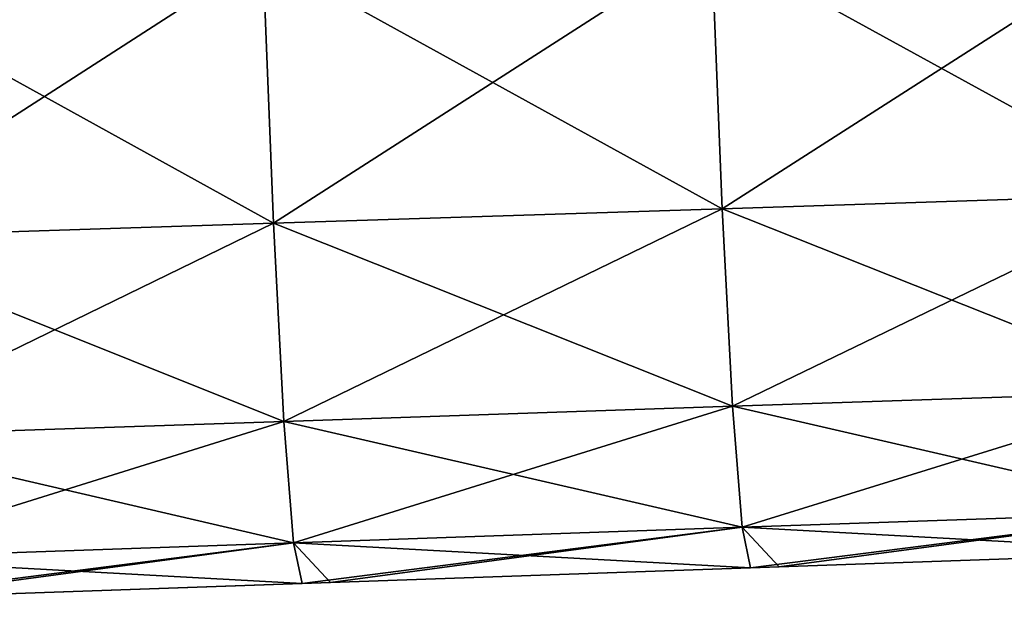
# Model space of a CAD drawing. Header units: millimetres. Extents: x -71 to 126, y -35 to 75.
# Tile 58 of 178: x -5.85 to 0.73, y -16.21 to -12.34. Entities that reach past the tile are written whole.
import ezdxf

# ---------------------------------------------------------------- set-up
doc = ezdxf.new("R2010")
doc.units = ezdxf.units.MM
doc.header["$LTSCALE"] = 52.536866
for name, color, linetype in [('11', 7, 'CONTINUOUS'), ('12', 7, 'CONTINUOUS'), ('417', 7, 'CONTINUOUS')]:
    doc.layers.add(name, color=color, linetype=linetype)

msp = doc.modelspace()

# ---------------------------------------------------------------- linework, layer by layer
at = {"layer": '11', "linetype": 'Continuous'}
for points in [[(-0.7733, -15.9981, 72.9323), (-0.7733, -15.9981, 69.9555), (2.2279, -15.8933, 70.0058), (-0.7733, -15.9981, 72.9323)], [(2.0355, -15.9001, 72.9814), (-0.7733, -15.9981, 72.9323), (2.2279, -15.8933, 70.0058), (2.0355, -15.9001, 72.9814)], [(-0.7733, -15.9981, 69.9555), (-0.7733, -15.9981, 66.9787), (2.2279, -15.8933, 67.0268), (-0.7733, -15.9981, 69.9555)], [(2.2279, -15.8933, 70.0058), (-0.7733, -15.9981, 69.9555), (2.2279, -15.8933, 67.0268), (2.2279, -15.8933, 70.0058)], [(-0.7733, -15.9981, 66.9787), (-0.7733, -15.9981, 64.0018), (2.2279, -15.8933, 64.0478), (-0.7733, -15.9981, 66.9787)], [(2.2279, -15.8933, 67.0268), (-0.7733, -15.9981, 66.9787), (2.2279, -15.8933, 64.0478), (2.2279, -15.8933, 67.0268)], [(-0.7733, -15.9981, 64.0018), (-0.7733, -15.9981, 61.025), (2.2279, -15.8933, 61.0689), (-0.7733, -15.9981, 64.0018)], [(2.2279, -15.8933, 64.0478), (-0.7733, -15.9981, 64.0018), (2.2279, -15.8933, 61.0689), (2.2279, -15.8933, 64.0478)], [(-0.7733, -15.9981, 61.025), (-0.7733, -15.9981, 58.0482), (2.2279, -15.8933, 58.0899), (-0.7733, -15.9981, 61.025)], [(2.2279, -15.8933, 61.0689), (-0.7733, -15.9981, 61.025), (2.2279, -15.8933, 58.0899), (2.2279, -15.8933, 61.0689)], [(-0.7733, -15.9981, 58.0482), (-0.7733, -15.9981, 55.0714), (2.2279, -15.8933, 55.1109), (-0.7733, -15.9981, 58.0482)], [(2.2279, -15.8933, 58.0899), (-0.7733, -15.9981, 58.0482), (2.2279, -15.8933, 55.1109), (2.2279, -15.8933, 58.0899)], [(-0.7733, -15.9981, 55.0714), (-0.7733, -15.9981, 52.0945), (2.2279, -15.8933, 52.132), (-0.7733, -15.9981, 55.0714)], [(2.2279, -15.8933, 55.1109), (-0.7733, -15.9981, 55.0714), (2.2279, -15.8933, 52.132), (2.2279, -15.8933, 55.1109)], [(-0.7733, -15.9981, 52.0945), (-0.7733, -15.9981, 49.1177), (2.2279, -15.8933, 49.153), (-0.7733, -15.9981, 52.0945)], [(2.2279, -15.8933, 52.132), (-0.7733, -15.9981, 52.0945), (2.2279, -15.8933, 49.153), (2.2279, -15.8933, 52.132)], [(-0.7733, -15.9981, 49.1177), (-0.7733, -15.9981, 46.1409), (2.2279, -15.8933, 46.174), (-0.7733, -15.9981, 49.1177)], [(2.2279, -15.8933, 49.153), (-0.7733, -15.9981, 49.1177), (2.2279, -15.8933, 46.174), (2.2279, -15.8933, 49.153)], [(-0.7733, -15.9981, 46.1409), (-0.7733, -15.9981, 43.164), (2.2279, -15.8933, 43.1951), (-0.7733, -15.9981, 46.1409)], [(2.2279, -15.8933, 46.174), (-0.7733, -15.9981, 46.1409), (2.2279, -15.8933, 43.1951), (2.2279, -15.8933, 46.174)], [(-0.7733, -15.9981, 43.164), (-0.7733, -15.9981, 40.1872), (2.2279, -15.8933, 40.2161), (-0.7733, -15.9981, 43.164)], [(2.2279, -15.8933, 43.1951), (-0.7733, -15.9981, 43.164), (2.2279, -15.8933, 40.2161), (2.2279, -15.8933, 43.1951)], [(-0.7733, -15.9981, 40.1872), (-0.7733, -15.9981, 37.2104), (2.2279, -15.8933, 37.2371), (-0.7733, -15.9981, 40.1872)], [(2.2279, -15.8933, 40.2161), (-0.7733, -15.9981, 40.1872), (2.2279, -15.8933, 37.2371), (2.2279, -15.8933, 40.2161)], [(-0.7733, -15.9981, 37.2104), (-0.7733, -15.9981, 34.2335), (2.2279, -15.8933, 34.2581), (-0.7733, -15.9981, 37.2104)], [(2.2279, -15.8933, 37.2371), (-0.7733, -15.9981, 37.2104), (2.2279, -15.8933, 34.2581), (2.2279, -15.8933, 37.2371)], [(-0.7733, -15.9981, 34.2335), (-0.7733, -15.9981, 31.2567), (2.2279, -15.8933, 31.2792), (-0.7733, -15.9981, 34.2335)], [(2.2279, -15.8933, 34.2581), (-0.7733, -15.9981, 34.2335), (2.2279, -15.8933, 31.2792), (2.2279, -15.8933, 34.2581)], [(-0.7733, -15.9981, 31.2567), (-0.7733, -15.9981, 28.2799), (2.2279, -15.8933, 28.3002), (-0.7733, -15.9981, 31.2567)], [(2.2279, -15.8933, 31.2792), (-0.7733, -15.9981, 31.2567), (2.2279, -15.8933, 28.3002), (2.2279, -15.8933, 31.2792)], [(-0.7733, -15.9981, 28.2799), (-0.7733, -15.9981, 25.3031), (2.2279, -15.8933, 25.3212), (-0.7733, -15.9981, 28.2799)], [(2.2279, -15.8933, 28.3002), (-0.7733, -15.9981, 28.2799), (2.2279, -15.8933, 25.3212), (2.2279, -15.8933, 28.3002)], [(-0.7733, -15.9981, 25.3031), (-0.7733, -15.9981, 22.3262), (2.2279, -15.8933, 22.3423), (-0.7733, -15.9981, 25.3031)], [(2.2279, -15.8933, 25.3212), (-0.7733, -15.9981, 25.3031), (2.2279, -15.8933, 22.3423), (2.2279, -15.8933, 25.3212)], [(-0.7733, -15.9981, 22.3262), (-0.7733, -15.9981, 19.3494), (2.2279, -15.8933, 19.3633), (-0.7733, -15.9981, 22.3262)], [(2.2279, -15.8933, 22.3423), (-0.7733, -15.9981, 22.3262), (2.2279, -15.8933, 19.3633), (2.2279, -15.8933, 22.3423)], [(-0.7733, -15.9981, 19.3494), (-0.7733, -15.9981, 16.3726), (2.2279, -15.8933, 16.3843), (-0.7733, -15.9981, 19.3494)], [(2.2279, -15.8933, 19.3633), (-0.7733, -15.9981, 19.3494), (2.2279, -15.8933, 16.3843), (2.2279, -15.8933, 19.3633)], [(-0.7733, -15.9981, 16.3726), (-0.7733, -15.9981, 13.3957), (2.2279, -15.8933, 13.4054), (-0.7733, -15.9981, 16.3726)], [(2.2279, -15.8933, 16.3843), (-0.7733, -15.9981, 16.3726), (2.2279, -15.8933, 13.4054), (2.2279, -15.8933, 16.3843)], [(-0.7733, -15.9981, 13.3957), (-0.7733, -15.9981, 10.4189), (2.2279, -15.8933, 10.4264), (-0.7733, -15.9981, 13.3957)], [(2.2279, -15.8933, 13.4054), (-0.7733, -15.9981, 13.3957), (2.2279, -15.8933, 10.4264), (2.2279, -15.8933, 13.4054)], [(-0.7733, -15.9981, 10.4189), (-0.7733, -15.9981, 7.4421), (2.2279, -15.8933, 7.4474), (-0.7733, -15.9981, 10.4189)], [(2.2279, -15.8933, 10.4264), (-0.7733, -15.9981, 10.4189), (2.2279, -15.8933, 7.4474), (2.2279, -15.8933, 10.4264)], [(-0.7733, -15.9981, 7.4421), (-0.7733, -15.9981, 4.4652), (2.2279, -15.8933, 4.4685), (-0.7733, -15.9981, 7.4421)], [(2.2279, -15.8933, 7.4474), (-0.7733, -15.9981, 7.4421), (2.2279, -15.8933, 4.4685), (2.2279, -15.8933, 7.4474)], [(-0.7733, -15.9981, 4.4652), (-0.7733, -15.9981, 1.4884), (2.2279, -15.8933, 1.4895), (-0.7733, -15.9981, 4.4652)], [(2.2279, -15.8933, 4.4685), (-0.7733, -15.9981, 4.4652), (2.2279, -15.8933, 1.4895), (2.2279, -15.8933, 4.4685)], [(-0.7733, -15.9981, 1.4884), (-0.7733, -15.9981, -1.4884), (2.2279, -15.8933, 1.4895), (-0.7733, -15.9981, 1.4884)], [(-0.7733, -15.9981, -1.4884), (-0.7733, -15.9981, -4.4652), (2.2279, -15.8933, -1.4895), (-0.7733, -15.9981, -1.4884)], [(2.2279, -15.8933, 1.4895), (-0.7733, -15.9981, -1.4884), (2.2279, -15.8933, -1.4895), (2.2279, -15.8933, 1.4895)], [(-0.7733, -15.9981, -4.4652), (-0.7733, -15.9981, -7.4421), (2.2279, -15.8933, -4.4685), (-0.7733, -15.9981, -4.4652)], [(2.2279, -15.8933, -1.4895), (-0.7733, -15.9981, -4.4652), (2.2279, -15.8933, -4.4685), (2.2279, -15.8933, -1.4895)], [(-0.7733, -15.9981, -7.4421), (-0.7733, -15.9981, -10.4189), (2.2279, -15.8933, -7.4474), (-0.7733, -15.9981, -7.4421)], [(2.2279, -15.8933, -4.4685), (-0.7733, -15.9981, -7.4421), (2.2279, -15.8933, -7.4474), (2.2279, -15.8933, -4.4685)], [(-0.7733, -15.9981, -10.4189), (-0.7733, -15.9981, -13.3957), (2.2279, -15.8933, -10.4264), (-0.7733, -15.9981, -10.4189)], [(2.2279, -15.8933, -7.4474), (-0.7733, -15.9981, -10.4189), (2.2279, -15.8933, -10.4264), (2.2279, -15.8933, -7.4474)], [(-0.7733, -15.9981, -13.3957), (-0.7733, -15.9981, -16.3726), (2.2279, -15.8933, -13.4054), (-0.7733, -15.9981, -13.3957)], [(2.2279, -15.8933, -10.4264), (-0.7733, -15.9981, -13.3957), (2.2279, -15.8933, -13.4054), (2.2279, -15.8933, -10.4264)], [(-0.7733, -15.9981, -16.3726), (-0.7733, -15.9981, -19.3494), (2.2279, -15.8933, -16.3843), (-0.7733, -15.9981, -16.3726)], [(2.2279, -15.8933, -13.4054), (-0.7733, -15.9981, -16.3726), (2.2279, -15.8933, -16.3843), (2.2279, -15.8933, -13.4054)], [(-0.7733, -15.9981, -19.3494), (-0.7733, -15.9981, -22.3262), (2.2279, -15.8933, -19.3633), (-0.7733, -15.9981, -19.3494)], [(2.2279, -15.8933, -16.3843), (-0.7733, -15.9981, -19.3494), (2.2279, -15.8933, -19.3633), (2.2279, -15.8933, -16.3843)], [(-0.7733, -15.9981, -22.3262), (-0.7733, -15.9981, -25.3031), (2.2279, -15.8933, -22.3423), (-0.7733, -15.9981, -22.3262)], [(2.2279, -15.8933, -19.3633), (-0.7733, -15.9981, -22.3262), (2.2279, -15.8933, -22.3423), (2.2279, -15.8933, -19.3633)], [(-0.7733, -15.9981, -25.3031), (-0.7733, -15.9981, -28.2799), (2.2279, -15.8933, -25.3212), (-0.7733, -15.9981, -25.3031)], [(2.2279, -15.8933, -22.3423), (-0.7733, -15.9981, -25.3031), (2.2279, -15.8933, -25.3212), (2.2279, -15.8933, -22.3423)], [(-0.7733, -15.9981, -28.2799), (-0.7733, -15.9981, -31.2567), (2.2279, -15.8933, -28.3002), (-0.7733, -15.9981, -28.2799)], [(2.2279, -15.8933, -25.3212), (-0.7733, -15.9981, -28.2799), (2.2279, -15.8933, -28.3002), (2.2279, -15.8933, -25.3212)], [(-0.7733, -15.9981, -31.2567), (-0.7733, -15.9981, -34.2335), (2.2279, -15.8933, -31.2792), (-0.7733, -15.9981, -31.2567)], [(2.2279, -15.8933, -28.3002), (-0.7733, -15.9981, -31.2567), (2.2279, -15.8933, -31.2792), (2.2279, -15.8933, -28.3002)], [(-0.7733, -15.9981, -34.2335), (-0.7733, -15.9981, -37.2104), (2.2279, -15.8933, -34.2581), (-0.7733, -15.9981, -34.2335)], [(2.2279, -15.8933, -31.2792), (-0.7733, -15.9981, -34.2335), (2.2279, -15.8933, -34.2581), (2.2279, -15.8933, -31.2792)], [(-0.7733, -15.9981, -37.2104), (-0.7733, -15.9981, -40.1872), (2.2279, -15.8933, -37.2371), (-0.7733, -15.9981, -37.2104)], [(2.2279, -15.8933, -34.2581), (-0.7733, -15.9981, -37.2104), (2.2279, -15.8933, -37.2371), (2.2279, -15.8933, -34.2581)], [(-0.7733, -15.9981, -40.1872), (-0.7733, -15.9981, -43.164), (2.2279, -15.8933, -40.2161), (-0.7733, -15.9981, -40.1872)], [(2.2279, -15.8933, -37.2371), (-0.7733, -15.9981, -40.1872), (2.2279, -15.8933, -40.2161), (2.2279, -15.8933, -37.2371)], [(-0.7733, -15.9981, -43.164), (-0.7733, -15.9981, -46.1409), (2.2279, -15.8933, -43.1951), (-0.7733, -15.9981, -43.164)], [(2.2279, -15.8933, -40.2161), (-0.7733, -15.9981, -43.164), (2.2279, -15.8933, -43.1951), (2.2279, -15.8933, -40.2161)], [(-0.7733, -15.9981, -46.1409), (-0.7733, -15.9981, -49.1177), (2.2279, -15.8933, -46.174), (-0.7733, -15.9981, -46.1409)], [(2.2279, -15.8933, -43.1951), (-0.7733, -15.9981, -46.1409), (2.2279, -15.8933, -46.174), (2.2279, -15.8933, -43.1951)], [(-0.7733, -15.9981, -49.1177), (-0.7733, -15.9981, -52.0945), (2.2279, -15.8933, -49.153), (-0.7733, -15.9981, -49.1177)], [(2.2279, -15.8933, -46.174), (-0.7733, -15.9981, -49.1177), (2.2279, -15.8933, -49.153), (2.2279, -15.8933, -46.174)], [(-0.7733, -15.9981, -52.0945), (-0.7733, -15.9981, -55.0714), (2.2279, -15.8933, -52.132), (-0.7733, -15.9981, -52.0945)], [(2.2279, -15.8933, -49.153), (-0.7733, -15.9981, -52.0945), (2.2279, -15.8933, -52.132), (2.2279, -15.8933, -49.153)], [(-0.7733, -15.9981, -55.0714), (-0.7733, -15.9981, -58.0482), (2.2279, -15.8933, -55.1109), (-0.7733, -15.9981, -55.0714)], [(2.2279, -15.8933, -52.132), (-0.7733, -15.9981, -55.0714), (2.2279, -15.8933, -55.1109), (2.2279, -15.8933, -52.132)], [(-0.7733, -15.9981, -58.0482), (-0.7733, -15.9981, -61.025), (2.2279, -15.8933, -58.0899), (-0.7733, -15.9981, -58.0482)], [(2.2279, -15.8933, -55.1109), (-0.7733, -15.9981, -58.0482), (2.2279, -15.8933, -58.0899), (2.2279, -15.8933, -55.1109)], [(-0.7733, -15.9981, -61.025), (-0.7733, -15.9981, -64.0018), (2.2279, -15.8933, -61.0689), (-0.7733, -15.9981, -61.025)], [(2.2279, -15.8933, -58.0899), (-0.7733, -15.9981, -61.025), (2.2279, -15.8933, -61.0689), (2.2279, -15.8933, -58.0899)], [(-0.7733, -15.9981, -64.0018), (-0.7733, -15.9981, -66.9787), (2.2279, -15.8933, -64.0478), (-0.7733, -15.9981, -64.0018)], [(2.2279, -15.8933, -61.0689), (-0.7733, -15.9981, -64.0018), (2.2279, -15.8933, -64.0478), (2.2279, -15.8933, -61.0689)], [(-0.7733, -15.9981, -66.9787), (-0.7733, -15.9981, -69.9555), (2.2279, -15.8933, -67.0268), (-0.7733, -15.9981, -66.9787)], [(2.2279, -15.8933, -64.0478), (-0.7733, -15.9981, -66.9787), (2.2279, -15.8933, -67.0268), (2.2279, -15.8933, -64.0478)], [(-0.7733, -15.9981, -69.9555), (-0.7733, -15.9981, -72.9323), (2.2279, -15.8933, -70.0058), (-0.7733, -15.9981, -69.9555)], [(2.2279, -15.8933, -67.0268), (-0.7733, -15.9981, -69.9555), (2.2279, -15.8933, -70.0058), (2.2279, -15.8933, -67.0268)], [(2.2279, -15.8933, -70.0058), (-0.7733, -15.9981, -72.9323), (2.0355, -15.9001, -72.9814), (2.2279, -15.8933, -70.0058)], [(-3.7745, -16.1029, 72.8799), (-3.7745, -16.1029, 69.9052), (-0.7733, -15.9981, 69.9555), (-3.7745, -16.1029, 72.8799)], [(-3.7745, -16.1029, 72.8799), (-0.7733, -15.9981, 69.9555), (-0.9652, -16.0048, 72.929), (-3.7745, -16.1029, 72.8799)], [(-3.7745, -16.1029, 69.9052), (-3.7745, -16.1029, 66.9305), (-0.7733, -15.9981, 66.9787), (-3.7745, -16.1029, 69.9052)], [(-0.7733, -15.9981, 69.9555), (-3.7745, -16.1029, 69.9052), (-0.7733, -15.9981, 66.9787), (-0.7733, -15.9981, 69.9555)], [(-3.7745, -16.1029, 66.9305), (-3.7745, -16.1029, 63.9558), (-0.7733, -15.9981, 64.0018), (-3.7745, -16.1029, 66.9305)], [(-0.7733, -15.9981, 66.9787), (-3.7745, -16.1029, 66.9305), (-0.7733, -15.9981, 64.0018), (-0.7733, -15.9981, 66.9787)], [(-3.7745, -16.1029, 63.9558), (-3.7745, -16.1029, 60.9812), (-0.7733, -15.9981, 61.025), (-3.7745, -16.1029, 63.9558)], [(-0.7733, -15.9981, 64.0018), (-3.7745, -16.1029, 63.9558), (-0.7733, -15.9981, 61.025), (-0.7733, -15.9981, 64.0018)], [(-3.7745, -16.1029, 60.9812), (-3.7745, -16.1029, 58.0065), (-0.7733, -15.9981, 58.0482), (-3.7745, -16.1029, 60.9812)], [(-0.7733, -15.9981, 61.025), (-3.7745, -16.1029, 60.9812), (-0.7733, -15.9981, 58.0482), (-0.7733, -15.9981, 61.025)], [(-3.7745, -16.1029, 58.0065), (-3.7745, -16.1029, 55.0318), (-0.7733, -15.9981, 55.0714), (-3.7745, -16.1029, 58.0065)], [(-0.7733, -15.9981, 58.0482), (-3.7745, -16.1029, 58.0065), (-0.7733, -15.9981, 55.0714), (-0.7733, -15.9981, 58.0482)], [(-3.7745, -16.1029, 55.0318), (-3.7745, -16.1029, 52.0571), (-0.7733, -15.9981, 52.0945), (-3.7745, -16.1029, 55.0318)], [(-0.7733, -15.9981, 55.0714), (-3.7745, -16.1029, 55.0318), (-0.7733, -15.9981, 52.0945), (-0.7733, -15.9981, 55.0714)], [(-3.7745, -16.1029, 52.0571), (-3.7745, -16.1029, 49.0824), (-0.7733, -15.9981, 49.1177), (-3.7745, -16.1029, 52.0571)], [(-0.7733, -15.9981, 52.0945), (-3.7745, -16.1029, 52.0571), (-0.7733, -15.9981, 49.1177), (-0.7733, -15.9981, 52.0945)], [(-3.7745, -16.1029, 49.0824), (-3.7745, -16.1029, 46.1077), (-0.7733, -15.9981, 46.1409), (-3.7745, -16.1029, 49.0824)], [(-0.7733, -15.9981, 49.1177), (-3.7745, -16.1029, 49.0824), (-0.7733, -15.9981, 46.1409), (-0.7733, -15.9981, 49.1177)], [(-3.7745, -16.1029, 46.1077), (-3.7745, -16.1029, 43.133), (-0.7733, -15.9981, 43.164), (-3.7745, -16.1029, 46.1077)], [(-0.7733, -15.9981, 46.1409), (-3.7745, -16.1029, 46.1077), (-0.7733, -15.9981, 43.164), (-0.7733, -15.9981, 46.1409)], [(-3.7745, -16.1029, 43.133), (-3.7745, -16.1029, 40.1583), (-0.7733, -15.9981, 40.1872), (-3.7745, -16.1029, 43.133)], [(-0.7733, -15.9981, 43.164), (-3.7745, -16.1029, 43.133), (-0.7733, -15.9981, 40.1872), (-0.7733, -15.9981, 43.164)], [(-3.7745, -16.1029, 40.1583), (-3.7745, -16.1029, 37.1836), (-0.7733, -15.9981, 37.2104), (-3.7745, -16.1029, 40.1583)], [(-0.7733, -15.9981, 40.1872), (-3.7745, -16.1029, 40.1583), (-0.7733, -15.9981, 37.2104), (-0.7733, -15.9981, 40.1872)], [(-3.7745, -16.1029, 37.1836), (-3.7745, -16.1029, 34.2089), (-0.7733, -15.9981, 34.2335), (-3.7745, -16.1029, 37.1836)], [(-0.7733, -15.9981, 37.2104), (-3.7745, -16.1029, 37.1836), (-0.7733, -15.9981, 34.2335), (-0.7733, -15.9981, 37.2104)], [(-3.7745, -16.1029, 34.2089), (-3.7745, -16.1029, 31.2343), (-0.7733, -15.9981, 31.2567), (-3.7745, -16.1029, 34.2089)], [(-0.7733, -15.9981, 34.2335), (-3.7745, -16.1029, 34.2089), (-0.7733, -15.9981, 31.2567), (-0.7733, -15.9981, 34.2335)], [(-3.7745, -16.1029, 31.2343), (-3.7745, -16.1029, 28.2596), (-0.7733, -15.9981, 28.2799), (-3.7745, -16.1029, 31.2343)], [(-0.7733, -15.9981, 31.2567), (-3.7745, -16.1029, 31.2343), (-0.7733, -15.9981, 28.2799), (-0.7733, -15.9981, 31.2567)], [(-3.7745, -16.1029, 28.2596), (-3.7745, -16.1029, 25.2849), (-0.7733, -15.9981, 25.3031), (-3.7745, -16.1029, 28.2596)], [(-0.7733, -15.9981, 28.2799), (-3.7745, -16.1029, 28.2596), (-0.7733, -15.9981, 25.3031), (-0.7733, -15.9981, 28.2799)], [(-3.7745, -16.1029, 25.2849), (-3.7745, -16.1029, 22.3102), (-0.7733, -15.9981, 22.3262), (-3.7745, -16.1029, 25.2849)], [(-0.7733, -15.9981, 25.3031), (-3.7745, -16.1029, 25.2849), (-0.7733, -15.9981, 22.3262), (-0.7733, -15.9981, 25.3031)], [(-3.7745, -16.1029, 22.3102), (-3.7745, -16.1029, 19.3355), (-0.7733, -15.9981, 19.3494), (-3.7745, -16.1029, 22.3102)], [(-0.7733, -15.9981, 22.3262), (-3.7745, -16.1029, 22.3102), (-0.7733, -15.9981, 19.3494), (-0.7733, -15.9981, 22.3262)], [(-3.7745, -16.1029, 19.3355), (-3.7745, -16.1029, 16.3608), (-0.7733, -15.9981, 16.3726), (-3.7745, -16.1029, 19.3355)], [(-0.7733, -15.9981, 19.3494), (-3.7745, -16.1029, 19.3355), (-0.7733, -15.9981, 16.3726), (-0.7733, -15.9981, 19.3494)], [(-3.7745, -16.1029, 16.3608), (-3.7745, -16.1029, 13.3861), (-0.7733, -15.9981, 13.3957), (-3.7745, -16.1029, 16.3608)], [(-0.7733, -15.9981, 16.3726), (-3.7745, -16.1029, 16.3608), (-0.7733, -15.9981, 13.3957), (-0.7733, -15.9981, 16.3726)], [(-3.7745, -16.1029, 13.3861), (-3.7745, -16.1029, 10.4114), (-0.7733, -15.9981, 10.4189), (-3.7745, -16.1029, 13.3861)], [(-0.7733, -15.9981, 13.3957), (-3.7745, -16.1029, 13.3861), (-0.7733, -15.9981, 10.4189), (-0.7733, -15.9981, 13.3957)], [(-3.7745, -16.1029, 10.4114), (-3.7745, -16.1029, 7.4367), (-0.7733, -15.9981, 7.4421), (-3.7745, -16.1029, 10.4114)], [(-0.7733, -15.9981, 10.4189), (-3.7745, -16.1029, 10.4114), (-0.7733, -15.9981, 7.4421), (-0.7733, -15.9981, 10.4189)], [(-3.7745, -16.1029, 7.4367), (-3.7745, -16.1029, 4.462), (-0.7733, -15.9981, 4.4652), (-3.7745, -16.1029, 7.4367)], [(-0.7733, -15.9981, 7.4421), (-3.7745, -16.1029, 7.4367), (-0.7733, -15.9981, 4.4652), (-0.7733, -15.9981, 7.4421)], [(-3.7745, -16.1029, 4.462), (-3.7745, -16.1029, 1.4873), (-0.7733, -15.9981, 1.4884), (-3.7745, -16.1029, 4.462)], [(-0.7733, -15.9981, 4.4652), (-3.7745, -16.1029, 4.462), (-0.7733, -15.9981, 1.4884), (-0.7733, -15.9981, 4.4652)], [(-3.7745, -16.1029, 1.4873), (-3.7745, -16.1029, -1.4873), (-0.7733, -15.9981, 1.4884), (-3.7745, -16.1029, 1.4873)], [(-3.7745, -16.1029, -1.4873), (-3.7745, -16.1029, -4.462), (-0.7733, -15.9981, -1.4884), (-3.7745, -16.1029, -1.4873)], [(-0.7733, -15.9981, 1.4884), (-3.7745, -16.1029, -1.4873), (-0.7733, -15.9981, -1.4884), (-0.7733, -15.9981, 1.4884)], [(-3.7745, -16.1029, -4.462), (-3.7745, -16.1029, -7.4367), (-0.7733, -15.9981, -4.4652), (-3.7745, -16.1029, -4.462)], [(-0.7733, -15.9981, -1.4884), (-3.7745, -16.1029, -4.462), (-0.7733, -15.9981, -4.4652), (-0.7733, -15.9981, -1.4884)], [(-3.7745, -16.1029, -7.4367), (-3.7745, -16.1029, -10.4114), (-0.7733, -15.9981, -7.4421), (-3.7745, -16.1029, -7.4367)], [(-0.7733, -15.9981, -4.4652), (-3.7745, -16.1029, -7.4367), (-0.7733, -15.9981, -7.4421), (-0.7733, -15.9981, -4.4652)], [(-3.7745, -16.1029, -10.4114), (-3.7745, -16.1029, -13.3861), (-0.7733, -15.9981, -10.4189), (-3.7745, -16.1029, -10.4114)], [(-0.7733, -15.9981, -7.4421), (-3.7745, -16.1029, -10.4114), (-0.7733, -15.9981, -10.4189), (-0.7733, -15.9981, -7.4421)], [(-3.7745, -16.1029, -13.3861), (-3.7745, -16.1029, -16.3608), (-0.7733, -15.9981, -13.3957), (-3.7745, -16.1029, -13.3861)], [(-0.7733, -15.9981, -10.4189), (-3.7745, -16.1029, -13.3861), (-0.7733, -15.9981, -13.3957), (-0.7733, -15.9981, -10.4189)], [(-3.7745, -16.1029, -16.3608), (-3.7745, -16.1029, -19.3355), (-0.7733, -15.9981, -16.3726), (-3.7745, -16.1029, -16.3608)], [(-0.7733, -15.9981, -13.3957), (-3.7745, -16.1029, -16.3608), (-0.7733, -15.9981, -16.3726), (-0.7733, -15.9981, -13.3957)], [(-3.7745, -16.1029, -19.3355), (-3.7745, -16.1029, -22.3102), (-0.7733, -15.9981, -19.3494), (-3.7745, -16.1029, -19.3355)], [(-0.7733, -15.9981, -16.3726), (-3.7745, -16.1029, -19.3355), (-0.7733, -15.9981, -19.3494), (-0.7733, -15.9981, -16.3726)], [(-3.7745, -16.1029, -22.3102), (-3.7745, -16.1029, -25.2849), (-0.7733, -15.9981, -22.3262), (-3.7745, -16.1029, -22.3102)], [(-0.7733, -15.9981, -19.3494), (-3.7745, -16.1029, -22.3102), (-0.7733, -15.9981, -22.3262), (-0.7733, -15.9981, -19.3494)], [(-3.7745, -16.1029, -25.2849), (-3.7745, -16.1029, -28.2596), (-0.7733, -15.9981, -25.3031), (-3.7745, -16.1029, -25.2849)], [(-0.7733, -15.9981, -22.3262), (-3.7745, -16.1029, -25.2849), (-0.7733, -15.9981, -25.3031), (-0.7733, -15.9981, -22.3262)], [(-3.7745, -16.1029, -28.2596), (-3.7745, -16.1029, -31.2343), (-0.7733, -15.9981, -28.2799), (-3.7745, -16.1029, -28.2596)], [(-0.7733, -15.9981, -25.3031), (-3.7745, -16.1029, -28.2596), (-0.7733, -15.9981, -28.2799), (-0.7733, -15.9981, -25.3031)], [(-3.7745, -16.1029, -31.2343), (-3.7745, -16.1029, -34.2089), (-0.7733, -15.9981, -31.2567), (-3.7745, -16.1029, -31.2343)], [(-0.7733, -15.9981, -28.2799), (-3.7745, -16.1029, -31.2343), (-0.7733, -15.9981, -31.2567), (-0.7733, -15.9981, -28.2799)], [(-3.7745, -16.1029, -34.2089), (-3.7745, -16.1029, -37.1836), (-0.7733, -15.9981, -34.2335), (-3.7745, -16.1029, -34.2089)], [(-0.7733, -15.9981, -31.2567), (-3.7745, -16.1029, -34.2089), (-0.7733, -15.9981, -34.2335), (-0.7733, -15.9981, -31.2567)], [(-3.7745, -16.1029, -37.1836), (-3.7745, -16.1029, -40.1583), (-0.7733, -15.9981, -37.2104), (-3.7745, -16.1029, -37.1836)], [(-0.7733, -15.9981, -34.2335), (-3.7745, -16.1029, -37.1836), (-0.7733, -15.9981, -37.2104), (-0.7733, -15.9981, -34.2335)], [(-3.7745, -16.1029, -40.1583), (-3.7745, -16.1029, -43.133), (-0.7733, -15.9981, -40.1872), (-3.7745, -16.1029, -40.1583)], [(-0.7733, -15.9981, -37.2104), (-3.7745, -16.1029, -40.1583), (-0.7733, -15.9981, -40.1872), (-0.7733, -15.9981, -37.2104)], [(-3.7745, -16.1029, -43.133), (-3.7745, -16.1029, -46.1077), (-0.7733, -15.9981, -43.164), (-3.7745, -16.1029, -43.133)], [(-0.7733, -15.9981, -40.1872), (-3.7745, -16.1029, -43.133), (-0.7733, -15.9981, -43.164), (-0.7733, -15.9981, -40.1872)], [(-3.7745, -16.1029, -46.1077), (-3.7745, -16.1029, -49.0824), (-0.7733, -15.9981, -46.1409), (-3.7745, -16.1029, -46.1077)], [(-0.7733, -15.9981, -43.164), (-3.7745, -16.1029, -46.1077), (-0.7733, -15.9981, -46.1409), (-0.7733, -15.9981, -43.164)], [(-3.7745, -16.1029, -49.0824), (-3.7745, -16.1029, -52.0571), (-0.7733, -15.9981, -49.1177), (-3.7745, -16.1029, -49.0824)], [(-0.7733, -15.9981, -46.1409), (-3.7745, -16.1029, -49.0824), (-0.7733, -15.9981, -49.1177), (-0.7733, -15.9981, -46.1409)], [(-3.7745, -16.1029, -52.0571), (-3.7745, -16.1029, -55.0318), (-0.7733, -15.9981, -52.0945), (-3.7745, -16.1029, -52.0571)], [(-0.7733, -15.9981, -49.1177), (-3.7745, -16.1029, -52.0571), (-0.7733, -15.9981, -52.0945), (-0.7733, -15.9981, -49.1177)], [(-3.7745, -16.1029, -55.0318), (-3.7745, -16.1029, -58.0065), (-0.7733, -15.9981, -55.0714), (-3.7745, -16.1029, -55.0318)], [(-0.7733, -15.9981, -52.0945), (-3.7745, -16.1029, -55.0318), (-0.7733, -15.9981, -55.0714), (-0.7733, -15.9981, -52.0945)], [(-3.7745, -16.1029, -58.0065), (-3.7745, -16.1029, -60.9812), (-0.7733, -15.9981, -58.0482), (-3.7745, -16.1029, -58.0065)], [(-0.7733, -15.9981, -55.0714), (-3.7745, -16.1029, -58.0065), (-0.7733, -15.9981, -58.0482), (-0.7733, -15.9981, -55.0714)], [(-3.7745, -16.1029, -60.9812), (-3.7745, -16.1029, -63.9558), (-0.7733, -15.9981, -61.025), (-3.7745, -16.1029, -60.9812)], [(-0.7733, -15.9981, -58.0482), (-3.7745, -16.1029, -60.9812), (-0.7733, -15.9981, -61.025), (-0.7733, -15.9981, -58.0482)], [(-3.7745, -16.1029, -63.9558), (-3.7745, -16.1029, -66.9305), (-0.7733, -15.9981, -64.0018), (-3.7745, -16.1029, -63.9558)], [(-0.7733, -15.9981, -61.025), (-3.7745, -16.1029, -63.9558), (-0.7733, -15.9981, -64.0018), (-0.7733, -15.9981, -61.025)], [(-3.7745, -16.1029, -66.9305), (-3.7745, -16.1029, -69.9052), (-0.7733, -15.9981, -66.9787), (-3.7745, -16.1029, -66.9305)], [(-0.7733, -15.9981, -64.0018), (-3.7745, -16.1029, -66.9305), (-0.7733, -15.9981, -66.9787), (-0.7733, -15.9981, -64.0018)], [(-3.7745, -16.1029, -69.9052), (-3.7745, -16.1029, -72.8799), (-0.7733, -15.9981, -69.9555), (-3.7745, -16.1029, -69.9052)], [(-0.7733, -15.9981, -66.9787), (-3.7745, -16.1029, -69.9052), (-0.7733, -15.9981, -69.9555), (-0.7733, -15.9981, -66.9787)], [(-0.7733, -15.9981, -69.9555), (-3.7745, -16.1029, -72.8799), (-0.9652, -16.0048, -72.929), (-0.7733, -15.9981, -69.9555)], [(-0.7733, -15.9981, 72.9323), (-0.9652, -16.0048, 72.929), (-0.7733, -15.9981, 69.9555), (-0.7733, -15.9981, 72.9323)], [(-0.7733, -15.9981, -72.9323), (-0.7733, -15.9981, -69.9555), (-0.9652, -16.0048, -72.929), (-0.7733, -15.9981, -72.9323)], [(-6.7757, -16.2077, 72.8275), (-6.7757, -16.2077, 69.855), (-3.7745, -16.1029, 69.9052), (-6.7757, -16.2077, 72.8275)], [(-3.966, -16.1096, 72.8766), (-6.7757, -16.2077, 72.8275), (-3.7745, -16.1029, 69.9052), (-3.966, -16.1096, 72.8766)], [(-6.7757, -16.2077, 69.855), (-6.7757, -16.2077, 66.8824), (-3.7745, -16.1029, 66.9305), (-6.7757, -16.2077, 69.855)], [(-3.7745, -16.1029, 69.9052), (-6.7757, -16.2077, 69.855), (-3.7745, -16.1029, 66.9305), (-3.7745, -16.1029, 69.9052)], [(-6.7757, -16.2077, 66.8824), (-6.7757, -16.2077, 63.9098), (-3.7745, -16.1029, 63.9558), (-6.7757, -16.2077, 66.8824)], [(-3.7745, -16.1029, 66.9305), (-6.7757, -16.2077, 66.8824), (-3.7745, -16.1029, 63.9558), (-3.7745, -16.1029, 66.9305)], [(-6.7757, -16.2077, 63.9098), (-6.7757, -16.2077, 60.9373), (-3.7745, -16.1029, 60.9812), (-6.7757, -16.2077, 63.9098)], [(-3.7745, -16.1029, 63.9558), (-6.7757, -16.2077, 63.9098), (-3.7745, -16.1029, 60.9812), (-3.7745, -16.1029, 63.9558)], [(-6.7757, -16.2077, 60.9373), (-6.7757, -16.2077, 57.9647), (-3.7745, -16.1029, 58.0065), (-6.7757, -16.2077, 60.9373)], [(-3.7745, -16.1029, 60.9812), (-6.7757, -16.2077, 60.9373), (-3.7745, -16.1029, 58.0065), (-3.7745, -16.1029, 60.9812)], [(-6.7757, -16.2077, 57.9647), (-6.7757, -16.2077, 54.9922), (-3.7745, -16.1029, 55.0318), (-6.7757, -16.2077, 57.9647)], [(-3.7745, -16.1029, 58.0065), (-6.7757, -16.2077, 57.9647), (-3.7745, -16.1029, 55.0318), (-3.7745, -16.1029, 58.0065)], [(-6.7757, -16.2077, 54.9922), (-6.7757, -16.2077, 52.0196), (-3.7745, -16.1029, 52.0571), (-6.7757, -16.2077, 54.9922)], [(-3.7745, -16.1029, 55.0318), (-6.7757, -16.2077, 54.9922), (-3.7745, -16.1029, 52.0571), (-3.7745, -16.1029, 55.0318)], [(-6.7757, -16.2077, 52.0196), (-6.7757, -16.2077, 49.0471), (-3.7745, -16.1029, 49.0824), (-6.7757, -16.2077, 52.0196)], [(-3.7745, -16.1029, 52.0571), (-6.7757, -16.2077, 52.0196), (-3.7745, -16.1029, 49.0824), (-3.7745, -16.1029, 52.0571)], [(-6.7757, -16.2077, 49.0471), (-6.7757, -16.2077, 46.0745), (-3.7745, -16.1029, 46.1077), (-6.7757, -16.2077, 49.0471)], [(-3.7745, -16.1029, 49.0824), (-6.7757, -16.2077, 49.0471), (-3.7745, -16.1029, 46.1077), (-3.7745, -16.1029, 49.0824)], [(-6.7757, -16.2077, 46.0745), (-6.7757, -16.2077, 43.102), (-3.7745, -16.1029, 43.133), (-6.7757, -16.2077, 46.0745)], [(-3.7745, -16.1029, 46.1077), (-6.7757, -16.2077, 46.0745), (-3.7745, -16.1029, 43.133), (-3.7745, -16.1029, 46.1077)], [(-6.7757, -16.2077, 43.102), (-6.7757, -16.2077, 40.1294), (-3.7745, -16.1029, 40.1583), (-6.7757, -16.2077, 43.102)], [(-3.7745, -16.1029, 43.133), (-6.7757, -16.2077, 43.102), (-3.7745, -16.1029, 40.1583), (-3.7745, -16.1029, 43.133)], [(-6.7757, -16.2077, 40.1294), (-6.7757, -16.2077, 37.1569), (-3.7745, -16.1029, 37.1836), (-6.7757, -16.2077, 40.1294)], [(-3.7745, -16.1029, 40.1583), (-6.7757, -16.2077, 40.1294), (-3.7745, -16.1029, 37.1836), (-3.7745, -16.1029, 40.1583)], [(-6.7757, -16.2077, 37.1569), (-6.7757, -16.2077, 34.1843), (-3.7745, -16.1029, 34.2089), (-6.7757, -16.2077, 37.1569)], [(-3.7745, -16.1029, 37.1836), (-6.7757, -16.2077, 37.1569), (-3.7745, -16.1029, 34.2089), (-3.7745, -16.1029, 37.1836)], [(-6.7757, -16.2077, 34.1843), (-6.7757, -16.2077, 31.2118), (-3.7745, -16.1029, 31.2343), (-6.7757, -16.2077, 34.1843)], [(-3.7745, -16.1029, 34.2089), (-6.7757, -16.2077, 34.1843), (-3.7745, -16.1029, 31.2343), (-3.7745, -16.1029, 34.2089)], [(-6.7757, -16.2077, 31.2118), (-6.7757, -16.2077, 28.2392), (-3.7745, -16.1029, 28.2596), (-6.7757, -16.2077, 31.2118)], [(-3.7745, -16.1029, 31.2343), (-6.7757, -16.2077, 31.2118), (-3.7745, -16.1029, 28.2596), (-3.7745, -16.1029, 31.2343)], [(-6.7757, -16.2077, 28.2392), (-6.7757, -16.2077, 25.2667), (-3.7745, -16.1029, 25.2849), (-6.7757, -16.2077, 28.2392)], [(-3.7745, -16.1029, 28.2596), (-6.7757, -16.2077, 28.2392), (-3.7745, -16.1029, 25.2849), (-3.7745, -16.1029, 28.2596)], [(-6.7757, -16.2077, 25.2667), (-6.7757, -16.2077, 22.2941), (-3.7745, -16.1029, 22.3102), (-6.7757, -16.2077, 25.2667)], [(-3.7745, -16.1029, 25.2849), (-6.7757, -16.2077, 25.2667), (-3.7745, -16.1029, 22.3102), (-3.7745, -16.1029, 25.2849)], [(-6.7757, -16.2077, 22.2941), (-6.7757, -16.2077, 19.3216), (-3.7745, -16.1029, 19.3355), (-6.7757, -16.2077, 22.2941)], [(-3.7745, -16.1029, 22.3102), (-6.7757, -16.2077, 22.2941), (-3.7745, -16.1029, 19.3355), (-3.7745, -16.1029, 22.3102)], [(-6.7757, -16.2077, 19.3216), (-6.7757, -16.2077, 16.349), (-3.7745, -16.1029, 16.3608), (-6.7757, -16.2077, 19.3216)], [(-3.7745, -16.1029, 19.3355), (-6.7757, -16.2077, 19.3216), (-3.7745, -16.1029, 16.3608), (-3.7745, -16.1029, 19.3355)], [(-6.7757, -16.2077, 16.349), (-6.7757, -16.2077, 13.3765), (-3.7745, -16.1029, 13.3861), (-6.7757, -16.2077, 16.349)], [(-3.7745, -16.1029, 16.3608), (-6.7757, -16.2077, 16.349), (-3.7745, -16.1029, 13.3861), (-3.7745, -16.1029, 16.3608)], [(-6.7757, -16.2077, 13.3765), (-6.7757, -16.2077, 10.4039), (-3.7745, -16.1029, 10.4114), (-6.7757, -16.2077, 13.3765)], [(-3.7745, -16.1029, 13.3861), (-6.7757, -16.2077, 13.3765), (-3.7745, -16.1029, 10.4114), (-3.7745, -16.1029, 13.3861)], [(-6.7757, -16.2077, 10.4039), (-6.7757, -16.2077, 7.4314), (-3.7745, -16.1029, 7.4367), (-6.7757, -16.2077, 10.4039)], [(-3.7745, -16.1029, 10.4114), (-6.7757, -16.2077, 10.4039), (-3.7745, -16.1029, 7.4367), (-3.7745, -16.1029, 10.4114)], [(-6.7757, -16.2077, 7.4314), (-6.7757, -16.2077, 4.4588), (-3.7745, -16.1029, 4.462), (-6.7757, -16.2077, 7.4314)], [(-3.7745, -16.1029, 7.4367), (-6.7757, -16.2077, 7.4314), (-3.7745, -16.1029, 4.462), (-3.7745, -16.1029, 7.4367)], [(-6.7757, -16.2077, 4.4588), (-6.7757, -16.2077, 1.4863), (-3.7745, -16.1029, 1.4873), (-6.7757, -16.2077, 4.4588)], [(-3.7745, -16.1029, 4.462), (-6.7757, -16.2077, 4.4588), (-3.7745, -16.1029, 1.4873), (-3.7745, -16.1029, 4.462)], [(-6.7757, -16.2077, 1.4863), (-6.7757, -16.2077, -1.4863), (-3.7745, -16.1029, 1.4873), (-6.7757, -16.2077, 1.4863)], [(-6.7757, -16.2077, -1.4863), (-6.7757, -16.2077, -4.4588), (-3.7745, -16.1029, -1.4873), (-6.7757, -16.2077, -1.4863)], [(-3.7745, -16.1029, 1.4873), (-6.7757, -16.2077, -1.4863), (-3.7745, -16.1029, -1.4873), (-3.7745, -16.1029, 1.4873)], [(-6.7757, -16.2077, -4.4588), (-6.7757, -16.2077, -7.4314), (-3.7745, -16.1029, -4.462), (-6.7757, -16.2077, -4.4588)], [(-3.7745, -16.1029, -1.4873), (-6.7757, -16.2077, -4.4588), (-3.7745, -16.1029, -4.462), (-3.7745, -16.1029, -1.4873)], [(-6.7757, -16.2077, -7.4314), (-6.7757, -16.2077, -10.4039), (-3.7745, -16.1029, -7.4367), (-6.7757, -16.2077, -7.4314)], [(-3.7745, -16.1029, -4.462), (-6.7757, -16.2077, -7.4314), (-3.7745, -16.1029, -7.4367), (-3.7745, -16.1029, -4.462)], [(-6.7757, -16.2077, -10.4039), (-6.7757, -16.2077, -13.3765), (-3.7745, -16.1029, -10.4114), (-6.7757, -16.2077, -10.4039)], [(-3.7745, -16.1029, -7.4367), (-6.7757, -16.2077, -10.4039), (-3.7745, -16.1029, -10.4114), (-3.7745, -16.1029, -7.4367)], [(-6.7757, -16.2077, -13.3765), (-6.7757, -16.2077, -16.349), (-3.7745, -16.1029, -13.3861), (-6.7757, -16.2077, -13.3765)], [(-3.7745, -16.1029, -10.4114), (-6.7757, -16.2077, -13.3765), (-3.7745, -16.1029, -13.3861), (-3.7745, -16.1029, -10.4114)], [(-6.7757, -16.2077, -16.349), (-6.7757, -16.2077, -19.3216), (-3.7745, -16.1029, -16.3608), (-6.7757, -16.2077, -16.349)], [(-3.7745, -16.1029, -13.3861), (-6.7757, -16.2077, -16.349), (-3.7745, -16.1029, -16.3608), (-3.7745, -16.1029, -13.3861)], [(-6.7757, -16.2077, -19.3216), (-6.7757, -16.2077, -22.2941), (-3.7745, -16.1029, -19.3355), (-6.7757, -16.2077, -19.3216)], [(-3.7745, -16.1029, -16.3608), (-6.7757, -16.2077, -19.3216), (-3.7745, -16.1029, -19.3355), (-3.7745, -16.1029, -16.3608)], [(-6.7757, -16.2077, -22.2941), (-6.7757, -16.2077, -25.2667), (-3.7745, -16.1029, -22.3102), (-6.7757, -16.2077, -22.2941)], [(-3.7745, -16.1029, -19.3355), (-6.7757, -16.2077, -22.2941), (-3.7745, -16.1029, -22.3102), (-3.7745, -16.1029, -19.3355)], [(-6.7757, -16.2077, -25.2667), (-6.7757, -16.2077, -28.2392), (-3.7745, -16.1029, -25.2849), (-6.7757, -16.2077, -25.2667)], [(-3.7745, -16.1029, -22.3102), (-6.7757, -16.2077, -25.2667), (-3.7745, -16.1029, -25.2849), (-3.7745, -16.1029, -22.3102)], [(-6.7757, -16.2077, -28.2392), (-6.7757, -16.2077, -31.2118), (-3.7745, -16.1029, -28.2596), (-6.7757, -16.2077, -28.2392)], [(-3.7745, -16.1029, -25.2849), (-6.7757, -16.2077, -28.2392), (-3.7745, -16.1029, -28.2596), (-3.7745, -16.1029, -25.2849)], [(-6.7757, -16.2077, -31.2118), (-6.7757, -16.2077, -34.1843), (-3.7745, -16.1029, -31.2343), (-6.7757, -16.2077, -31.2118)], [(-3.7745, -16.1029, -28.2596), (-6.7757, -16.2077, -31.2118), (-3.7745, -16.1029, -31.2343), (-3.7745, -16.1029, -28.2596)], [(-6.7757, -16.2077, -34.1843), (-6.7757, -16.2077, -37.1569), (-3.7745, -16.1029, -34.2089), (-6.7757, -16.2077, -34.1843)], [(-3.7745, -16.1029, -31.2343), (-6.7757, -16.2077, -34.1843), (-3.7745, -16.1029, -34.2089), (-3.7745, -16.1029, -31.2343)], [(-6.7757, -16.2077, -37.1569), (-6.7757, -16.2077, -40.1294), (-3.7745, -16.1029, -37.1836), (-6.7757, -16.2077, -37.1569)], [(-3.7745, -16.1029, -34.2089), (-6.7757, -16.2077, -37.1569), (-3.7745, -16.1029, -37.1836), (-3.7745, -16.1029, -34.2089)], [(-6.7757, -16.2077, -40.1294), (-6.7757, -16.2077, -43.102), (-3.7745, -16.1029, -40.1583), (-6.7757, -16.2077, -40.1294)], [(-3.7745, -16.1029, -37.1836), (-6.7757, -16.2077, -40.1294), (-3.7745, -16.1029, -40.1583), (-3.7745, -16.1029, -37.1836)], [(-6.7757, -16.2077, -43.102), (-6.7757, -16.2077, -46.0745), (-3.7745, -16.1029, -43.133), (-6.7757, -16.2077, -43.102)], [(-3.7745, -16.1029, -40.1583), (-6.7757, -16.2077, -43.102), (-3.7745, -16.1029, -43.133), (-3.7745, -16.1029, -40.1583)], [(-6.7757, -16.2077, -46.0745), (-6.7757, -16.2077, -49.0471), (-3.7745, -16.1029, -46.1077), (-6.7757, -16.2077, -46.0745)], [(-3.7745, -16.1029, -43.133), (-6.7757, -16.2077, -46.0745), (-3.7745, -16.1029, -46.1077), (-3.7745, -16.1029, -43.133)], [(-6.7757, -16.2077, -49.0471), (-6.7757, -16.2077, -52.0196), (-3.7745, -16.1029, -49.0824), (-6.7757, -16.2077, -49.0471)], [(-3.7745, -16.1029, -46.1077), (-6.7757, -16.2077, -49.0471), (-3.7745, -16.1029, -49.0824), (-3.7745, -16.1029, -46.1077)], [(-6.7757, -16.2077, -52.0196), (-6.7757, -16.2077, -54.9922), (-3.7745, -16.1029, -52.0571), (-6.7757, -16.2077, -52.0196)], [(-3.7745, -16.1029, -49.0824), (-6.7757, -16.2077, -52.0196), (-3.7745, -16.1029, -52.0571), (-3.7745, -16.1029, -49.0824)], [(-6.7757, -16.2077, -54.9922), (-6.7757, -16.2077, -57.9647), (-3.7745, -16.1029, -55.0318), (-6.7757, -16.2077, -54.9922)], [(-3.7745, -16.1029, -52.0571), (-6.7757, -16.2077, -54.9922), (-3.7745, -16.1029, -55.0318), (-3.7745, -16.1029, -52.0571)], [(-6.7757, -16.2077, -57.9647), (-6.7757, -16.2077, -60.9373), (-3.7745, -16.1029, -58.0065), (-6.7757, -16.2077, -57.9647)], [(-3.7745, -16.1029, -55.0318), (-6.7757, -16.2077, -57.9647), (-3.7745, -16.1029, -58.0065), (-3.7745, -16.1029, -55.0318)], [(-6.7757, -16.2077, -60.9373), (-6.7757, -16.2077, -63.9098), (-3.7745, -16.1029, -60.9812), (-6.7757, -16.2077, -60.9373)], [(-3.7745, -16.1029, -58.0065), (-6.7757, -16.2077, -60.9373), (-3.7745, -16.1029, -60.9812), (-3.7745, -16.1029, -58.0065)], [(-6.7757, -16.2077, -63.9098), (-6.7757, -16.2077, -66.8824), (-3.7745, -16.1029, -63.9558), (-6.7757, -16.2077, -63.9098)], [(-3.7745, -16.1029, -60.9812), (-6.7757, -16.2077, -63.9098), (-3.7745, -16.1029, -63.9558), (-3.7745, -16.1029, -60.9812)], [(-6.7757, -16.2077, -66.8824), (-6.7757, -16.2077, -69.855), (-3.7745, -16.1029, -66.9305), (-6.7757, -16.2077, -66.8824)], [(-3.7745, -16.1029, -63.9558), (-6.7757, -16.2077, -66.8824), (-3.7745, -16.1029, -66.9305), (-3.7745, -16.1029, -63.9558)], [(-6.7757, -16.2077, -69.855), (-6.7757, -16.2077, -72.8275), (-3.7745, -16.1029, -69.9052), (-6.7757, -16.2077, -69.855)], [(-3.7745, -16.1029, -66.9305), (-6.7757, -16.2077, -69.855), (-3.7745, -16.1029, -69.9052), (-3.7745, -16.1029, -66.9305)], [(-3.7745, -16.1029, -69.9052), (-6.7757, -16.2077, -72.8275), (-3.966, -16.1096, -72.8766), (-3.7745, -16.1029, -69.9052)], [(-3.7745, -16.1029, 72.8799), (-3.966, -16.1096, 72.8766), (-3.7745, -16.1029, 69.9052), (-3.7745, -16.1029, 72.8799)], [(-3.7745, -16.1029, -72.8799), (-3.7745, -16.1029, -69.9052), (-3.966, -16.1096, -72.8766), (-3.7745, -16.1029, -72.8799)]]:
    msp.add_3dface(points, dxfattribs=at)
at = {"layer": '12', "linetype": 'Continuous'}
for points in [[(1.8465, -13.5057, -81.4137), (-1.2273, -11.8168, -83.7556), (1.7742, -11.7256, -83.7727), (1.8465, -13.5057, -81.4137)], [(-1.1548, -13.6027, -81.3889), (-4.2289, -11.9079, -83.7385), (-1.2273, -11.8168, -83.7556), (-1.1548, -13.6027, -81.3889)], [(-1.1548, -13.6027, -81.3889), (-1.2273, -11.8168, -83.7556), (1.8465, -13.5057, -81.4137), (-1.1548, -13.6027, -81.3889)], [(-4.1562, -13.6996, -81.3641), (-7.2305, -11.999, -83.7214), (-4.2289, -11.9079, -83.7385), (-4.1562, -13.6996, -81.3641)], [(-4.1562, -13.6996, -81.3641), (-4.2289, -11.9079, -83.7385), (-1.1548, -13.6027, -81.3889), (-4.1562, -13.6996, -81.3641)], [(-7.1575, -13.7966, -81.3393), (-7.2305, -11.999, -83.7214), (-4.1562, -13.6996, -81.3641), (-7.1575, -13.7966, -81.3393)], [(1.9156, -14.8218, -78.7676), (-1.1548, -13.6027, -81.3889), (1.8465, -13.5057, -81.4137), (1.9156, -14.8218, -78.7676)], [(-1.0855, -14.9231, -78.7341), (-4.1562, -13.6996, -81.3641), (-1.1548, -13.6027, -81.3889), (-1.0855, -14.9231, -78.7341)], [(-1.0855, -14.9231, -78.7341), (-1.1548, -13.6027, -81.3889), (1.9156, -14.8218, -78.7676), (-1.0855, -14.9231, -78.7341)], [(-4.0866, -15.0243, -78.7007), (-7.1575, -13.7966, -81.3393), (-4.1562, -13.6996, -81.3641), (-4.0866, -15.0243, -78.7007)], [(-4.0866, -15.0243, -78.7007), (-4.1562, -13.6996, -81.3641), (-1.0855, -14.9231, -78.7341), (-4.0866, -15.0243, -78.7007)], [(-7.0877, -15.1256, -78.6672), (-7.1575, -13.7966, -81.3393), (-4.0866, -15.0243, -78.7007), (-7.0877, -15.1256, -78.6672)], [(1.9794, -15.6291, -75.9246), (-1.0855, -14.9231, -78.7341), (1.9156, -14.8218, -78.7676), (1.9794, -15.6291, -75.9246)], [(-1.0215, -15.733, -75.8818), (-4.0866, -15.0243, -78.7007), (-1.0855, -14.9231, -78.7341), (-1.0215, -15.733, -75.8818)], [(-1.0215, -15.733, -75.8818), (-1.0855, -14.9231, -78.7341), (1.9794, -15.6291, -75.9246), (-1.0215, -15.733, -75.8818)], [(-4.0224, -15.8369, -75.839), (-7.0877, -15.1256, -78.6672), (-4.0866, -15.0243, -78.7007), (-4.0224, -15.8369, -75.839)], [(-4.0224, -15.8369, -75.839), (-4.0866, -15.0243, -78.7007), (-1.0215, -15.733, -75.8818), (-4.0224, -15.8369, -75.839)], [(-7.0233, -15.9408, -75.7962), (-7.0877, -15.1256, -78.6672), (-4.0224, -15.8369, -75.839), (-7.0233, -15.9408, -75.7962)], [(2.0355, -15.9001, -72.9814), (-1.0215, -15.733, -75.8818), (1.9794, -15.6291, -75.9246), (2.0355, -15.9001, -72.9814)], [(-0.9652, -16.0048, -72.929), (-4.0224, -15.8369, -75.839), (-1.0215, -15.733, -75.8818), (-0.9652, -16.0048, -72.929)], [(-0.7733, -15.9981, -72.9323), (-0.9652, -16.0048, -72.929), (-1.0215, -15.733, -75.8818), (-0.7733, -15.9981, -72.9323)], [(2.0355, -15.9001, -72.9814), (-0.7733, -15.9981, -72.9323), (-1.0215, -15.733, -75.8818), (2.0355, -15.9001, -72.9814)], [(-3.966, -16.1096, -72.8766), (-7.0233, -15.9408, -75.7962), (-4.0224, -15.8369, -75.839), (-3.966, -16.1096, -72.8766)], [(-3.7745, -16.1029, -72.8799), (-3.966, -16.1096, -72.8766), (-4.0224, -15.8369, -75.839), (-3.7745, -16.1029, -72.8799)], [(-0.9652, -16.0048, -72.929), (-3.7745, -16.1029, -72.8799), (-4.0224, -15.8369, -75.839), (-0.9652, -16.0048, -72.929)], [(-3.966, -16.1096, -72.8766), (-6.7757, -16.2077, -72.8275), (-7.0233, -15.9408, -75.7962), (-3.966, -16.1096, -72.8766)]]:
    msp.add_3dface(points, dxfattribs=at)
at = {"layer": '417', "linetype": 'Continuous'}
for points in [[(-1.2273, -11.8168, 83.7556), (-1.1548, -13.6027, 81.3889), (1.7742, -11.7256, 83.7727), (-1.2273, -11.8168, 83.7556)], [(1.7742, -11.7256, 83.7727), (-1.1548, -13.6027, 81.3889), (1.8465, -13.5057, 81.4137), (1.7742, -11.7256, 83.7727)], [(-4.2289, -11.9079, 83.7385), (-4.1562, -13.6996, 81.3641), (-1.2273, -11.8168, 83.7556), (-4.2289, -11.9079, 83.7385)], [(-1.2273, -11.8168, 83.7556), (-4.1562, -13.6996, 81.3641), (-1.1548, -13.6027, 81.3889), (-1.2273, -11.8168, 83.7556)], [(-7.2305, -11.999, 83.7214), (-7.1575, -13.7966, 81.3393), (-4.2289, -11.9079, 83.7385), (-7.2305, -11.999, 83.7214)], [(-4.2289, -11.9079, 83.7385), (-7.1575, -13.7966, 81.3393), (-4.1562, -13.6996, 81.3641), (-4.2289, -11.9079, 83.7385)], [(-1.1548, -13.6027, 81.3889), (-1.0855, -14.9231, 78.7341), (1.8465, -13.5057, 81.4137), (-1.1548, -13.6027, 81.3889)], [(1.8465, -13.5057, 81.4137), (-1.0855, -14.9231, 78.7341), (1.9156, -14.8218, 78.7676), (1.8465, -13.5057, 81.4137)], [(-4.1562, -13.6996, 81.3641), (-4.0866, -15.0243, 78.7007), (-1.1548, -13.6027, 81.3889), (-4.1562, -13.6996, 81.3641)], [(-1.1548, -13.6027, 81.3889), (-4.0866, -15.0243, 78.7007), (-1.0855, -14.9231, 78.7341), (-1.1548, -13.6027, 81.3889)], [(-7.1575, -13.7966, 81.3393), (-7.0877, -15.1256, 78.6672), (-4.1562, -13.6996, 81.3641), (-7.1575, -13.7966, 81.3393)], [(-4.1562, -13.6996, 81.3641), (-7.0877, -15.1256, 78.6672), (-4.0866, -15.0243, 78.7007), (-4.1562, -13.6996, 81.3641)], [(-1.0855, -14.9231, 78.7341), (-1.0215, -15.733, 75.8818), (1.9156, -14.8218, 78.7676), (-1.0855, -14.9231, 78.7341)], [(1.9156, -14.8218, 78.7676), (-1.0215, -15.733, 75.8818), (1.9794, -15.6291, 75.9246), (1.9156, -14.8218, 78.7676)], [(-4.0866, -15.0243, 78.7007), (-4.0224, -15.8369, 75.839), (-1.0855, -14.9231, 78.7341), (-4.0866, -15.0243, 78.7007)], [(-1.0855, -14.9231, 78.7341), (-4.0224, -15.8369, 75.839), (-1.0215, -15.733, 75.8818), (-1.0855, -14.9231, 78.7341)], [(-7.0877, -15.1256, 78.6672), (-7.0233, -15.9408, 75.7962), (-4.0866, -15.0243, 78.7007), (-7.0877, -15.1256, 78.6672)], [(-4.0866, -15.0243, 78.7007), (-7.0233, -15.9408, 75.7962), (-4.0224, -15.8369, 75.839), (-4.0866, -15.0243, 78.7007)], [(-1.0215, -15.733, 75.8818), (-0.9652, -16.0048, 72.929), (1.9794, -15.6291, 75.9246), (-1.0215, -15.733, 75.8818)], [(-0.9652, -16.0048, 72.929), (-0.7733, -15.9981, 72.9323), (1.9794, -15.6291, 75.9246), (-0.9652, -16.0048, 72.929)], [(-0.7733, -15.9981, 72.9323), (2.0355, -15.9001, 72.9814), (1.9794, -15.6291, 75.9246), (-0.7733, -15.9981, 72.9323)], [(-4.0224, -15.8369, 75.839), (-3.966, -16.1096, 72.8766), (-1.0215, -15.733, 75.8818), (-4.0224, -15.8369, 75.839)], [(-3.966, -16.1096, 72.8766), (-3.7745, -16.1029, 72.8799), (-1.0215, -15.733, 75.8818), (-3.966, -16.1096, 72.8766)], [(-3.7745, -16.1029, 72.8799), (-0.9652, -16.0048, 72.929), (-1.0215, -15.733, 75.8818), (-3.7745, -16.1029, 72.8799)], [(-7.0233, -15.9408, 75.7962), (-6.9667, -16.2144, 72.8242), (-4.0224, -15.8369, 75.839), (-7.0233, -15.9408, 75.7962)], [(-6.9667, -16.2144, 72.8242), (-6.7757, -16.2077, 72.8275), (-4.0224, -15.8369, 75.839), (-6.9667, -16.2144, 72.8242)], [(-6.7757, -16.2077, 72.8275), (-3.966, -16.1096, 72.8766), (-4.0224, -15.8369, 75.839), (-6.7757, -16.2077, 72.8275)]]:
    msp.add_3dface(points, dxfattribs=at)

doc.saveas('drawing.dxf')
